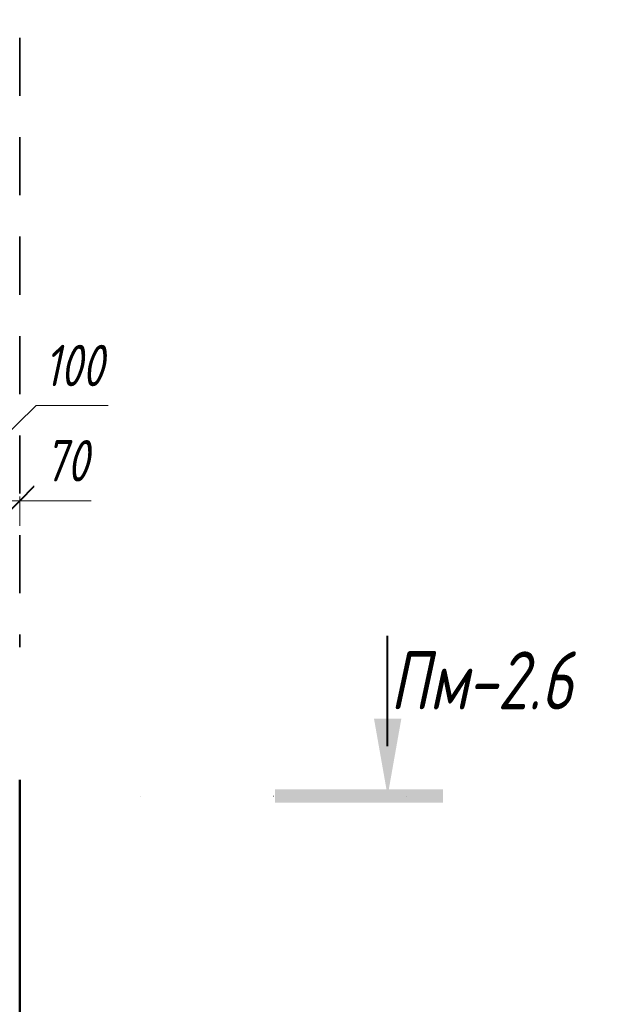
# Model space of a CAD drawing. Header units: millimetres. Extents: x 21019 to 31987, y -1217 to 10376.
# Tile 29 of 33: x 27041 to 27917, y 6561 to 8046. Entities that reach past the tile are written whole.
import ezdxf

# ---------------------------------------------------------------- set-up
doc = ezdxf.new("R2010")
doc.units = ezdxf.units.MM
for name, pattern in [('01 Штриховая _4 мм_', [150, 87.5, -62.5]), ('ADSK_Линия разреза', [400, 0, -200, 0, -200]), ('ADSK_Пунктирная_п5', [100, 0, -100])]:
    doc.linetypes.add(name, pattern=pattern)
for name, color, linetype, lineweight in [('A-____-____-DIMS', 211, 'Continuous', 9), ('A-____-____-DIMS-25', 211, 'Continuous', 9), ('G-____-____-SYMB', 111, 'ADSK_Пунктирная_п5', 20), ('S-COLS-____-OTLN', 52, 'Continuous', 20)]:
    doc.layers.add(name, color=color, linetype=linetype, lineweight=lineweight)
doc.styles.add('GOST Common_I_4', font='GOST_Common Italic.ttf', dxfattribs={"width": 0.8, "height": 87.5})
doc.styles.add('GOST Common_I_5', font='GOST_Common Italic.ttf', dxfattribs={"width": 0.8, "height": 62.5})
doc.dimstyles.new('ADSK_Округление_5мм__Узкий__3', dxfattribs={"dimscale": 304.8, "dimtxt": 0.206224, "dimasz": 0.147638, "dimexe": 0.123031, "dimexo": 0.000269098, "dimgap": 0.032808, "dimtad": 1, "dimdec": 0, "dimlfac": 304.8, "dimrnd": 5, "dimdsep": 46, "dimtxsty": 'GOST Common_I_5', "dimblk1": 'OBLIQUE', "dimblk2": 'OBLIQUE', "dimsah": 1, "dimcen": 0.09, "dimdle": 0.123031, "dimazin": 0, "dimtfac": 1, "dimtdec": 4, "dimtix": 1, "dimtmove": 1, "dimatfit": 3, "dimfxl": 1, "dimtvp": 1, "dimtfill": 1, "dimtolj": 1, "dimtzin": 0, "dimlwd": 20, "dimlwe": 20, "dimarcsym": 2})

# ---------------------------------------------------------------- blocks, each defined once
blk = doc.blocks.new('Разрез - Номер вида спереди_3_5 мм-6449-КЖ1_ПЭ_ВЭ2_Армирование_Пилоны_Пм-2_6_1-1')
at = {"layer": 'G-____-____-SYMB', "linetype": 'Continuous', "lineweight": 9}
for points in [[(825.1, 6992.2), (804.4, 6875.4), (783.8, 6992.2)], [(634.5, 6865.3), (634.5, 6885.2), (887.8, 6885.2), (887.8, 6865.3)]]:
    blk.add_hatch(color=256, dxfattribs=at).paths.add_polyline_path(points)
at = {"layer": 'G-____-____-SYMB', "linetype": 'Continuous', "lineweight": 40}
blk.add_line((804.4, 6950.4), (804.4, 7117), dxfattribs=at)
blk = doc.blocks.new('DIMBLOCK53-КЖ1_ПЭ_ВЭ2_Армирование_Пилоны_Пм-2_6_1-1')
at = {"layer": 'A-____-____-DIMS-25', "lineweight": 20}
for p, q in [((27065.4, 7464), (26919.1, 7320.4)), ((27173.8, 7464), (27065.4, 7464)), ((26869.1, 7320.4), (26869.1, 7327.2)), ((26869.1, 7320.4), (26969.1, 7320.4)), ((26869.1, 7320.4), (26869.1, 7282.9)), ((26969.1, 7320.4), (26969.1, 7327.2)), ((26969.1, 7320.4), (26969.1, 7282.9))]:
    blk.add_line(p, q, dxfattribs=at)
at = {"layer": 'A-____-____-DIMS-25', "lineweight": 40}
for p, q in [((26869.1, 7320.4), (26891.6, 7342.9)), ((26969.1, 7320.4), (26991.6, 7342.9)), ((26869.1, 7320.4), (26846.6, 7297.9)), ((26969.1, 7320.4), (26946.6, 7297.9))]:
    blk.add_line(p, q, dxfattribs=at)
at = {"layer": 'A-____-____-DIMS-25', "color": 0, "lineweight": 20, "insert": (27077.9, 7555.7), "char_height": 62.5, "width": 115.061, "attachment_point": 1, "line_spacing_factor": 1.022761, "style": 'GOST Common_I_5', "bg_fill": 3, "box_fill_scale": 1.25, "bg_fill_color": 256, "bg_fill_true_color": 13158600, "bg_fill_transparency": 0}
blk.add_mtext('100', dxfattribs=at)
blk = doc.blocks.new('_Oblique')
at = {"color": 0, "linetype": 'ByBlock', "lineweight": -2}
blk.add_line((-0.5, -0.5), (0.5, 0.5), dxfattribs=at)
blk = doc.blocks.new('DIMBLOCK54-КЖ1_ПЭ_ВЭ2_Армирование_Пилоны_Пм-2_6_1-1')
at = {"layer": 'A-____-____-DIMS-25', "lineweight": 40}
for p, q in [((26969.1, 7320.4), (26991.6, 7342.9)), ((27040.7, 7320.4), (27063.2, 7342.9)), ((26969.1, 7320.4), (26946.6, 7297.9)), ((27040.7, 7320.4), (27018.2, 7297.9))]:
    blk.add_line(p, q, dxfattribs=at)
at = {"layer": 'A-____-____-DIMS-25', "lineweight": 20}
for p, q in [((26969.1, 7320.4), (26969.1, 7327.2)), ((26969.1, 7320.4), (27078.2, 7320.4)), ((26969.1, 7320.4), (26969.1, 7282.9)), ((27065.8, 7320.4), (27004.9, 7320.4)), ((27040.7, 7320.4), (27040.7, 7327.2)), ((27040.7, 7320.4), (27040.7, 7282.9)), ((27148.6, 7320.4), (27065.8, 7320.4))]:
    blk.add_line(p, q, dxfattribs=at)
at = {"layer": 'A-____-____-DIMS-25', "color": 0, "lineweight": 20, "insert": (27078.3, 7412.1), "char_height": 62.5, "width": 84.378, "attachment_point": 1, "line_spacing_factor": 1.022761, "style": 'GOST Common_I_5', "bg_fill": 3, "box_fill_scale": 1.25, "bg_fill_color": 256, "bg_fill_true_color": 13158600, "bg_fill_transparency": 0}
blk.add_mtext('70', dxfattribs=at)

msp = doc.modelspace()

# ---------------------------------------------------------------- linework, layer by layer
at = {"layer": 'G-____-____-SYMB', "linetype": 'ADSK_Линия разреза'}
msp.add_line((24621.4567, 6875.3738), (27670.1614, 6875.3738), dxfattribs=at)
at = {"layer": 'S-COLS-____-OTLN', "linetype": '01 Штриховая _4 мм_', "lineweight": 35}
msp.add_line((27040.7133, 9518.7719), (27040.7133, 7100), dxfattribs=at)
at = {"layer": 'S-COLS-____-OTLN', "lineweight": 50}
msp.add_line((27040.7133, 6900), (27040.7133, 4100), dxfattribs=at)

# ---------------------------------------------------------------- block references
at = {"layer": 'G-____-____-SYMB', "linetype": 'Continuous', "lineweight": 40}
msp.add_blockref('Разрез - Номер вида спереди_3_5 мм-6449-КЖ1_ПЭ_ВЭ2_Армирование_Пилоны_Пм-2_6_1-1', (26790.7129, 0), dxfattribs=at)

# ---------------------------------------------------------------- texts
at = {"layer": 'G-____-____-SYMB', "linetype": 'Continuous', "lineweight": 9, "char_height": 87.5, "attachment_point": 1, "style": 'GOST Common_I_4'}
for s, insert, width in [('Пм', (27598.6705, 7093.4503), 141.097), ('-2.6', (27715.0872, 7093.4503), 213.248875)]:
    msp.add_mtext(s, dxfattribs=dict(at, insert=insert, width=width))

# ---------------------------------------------------------------- next in the draw order: dimensions: what is measured, and where the dimension line sits
at = {"layer": 'A-____-____-DIMS', "lineweight": 20}
dim = msp.add_linear_dim(base=(26969.1052, 7320.3995), p1=(26869.1052, 7352.2193), p2=(26969.1052, 7352.2193), dimstyle='ADSK_Округление_5мм__Узкий__3', override={"dimpost": '<>', "dimfxl": 100}, dxfattribs=at)
dim.commit()
dim.dimension.update_dxf_attribs({"geometry": 'DIMBLOCK53-КЖ1_ПЭ_ВЭ2_Армирование_Пилоны_Пм-2_6_1-1', "text_midpoint": (27135.4202, 7514.0191), "dimtype": 160})

# ---------------------------------------------------------------- next in the draw order: dimensions: what is measured, and where the dimension line sits
dim = msp.add_linear_dim(base=(27040.7133, 7320.3995), p1=(26969.1052, 7352.2193), p2=(27040.7133, 7352.2193), dimstyle='ADSK_Округление_5мм__Узкий__3', override={"dimpost": '<>', "dimfxl": 71.608034}, dxfattribs=at)
dim.commit()
dim.dimension.update_dxf_attribs({"geometry": 'DIMBLOCK54-КЖ1_ПЭ_ВЭ2_Армирование_Пилоны_Пм-2_6_1-1', "text_midpoint": (27120.439, 7370.4096), "dimtype": 160})

doc.saveas('drawing.dxf')
